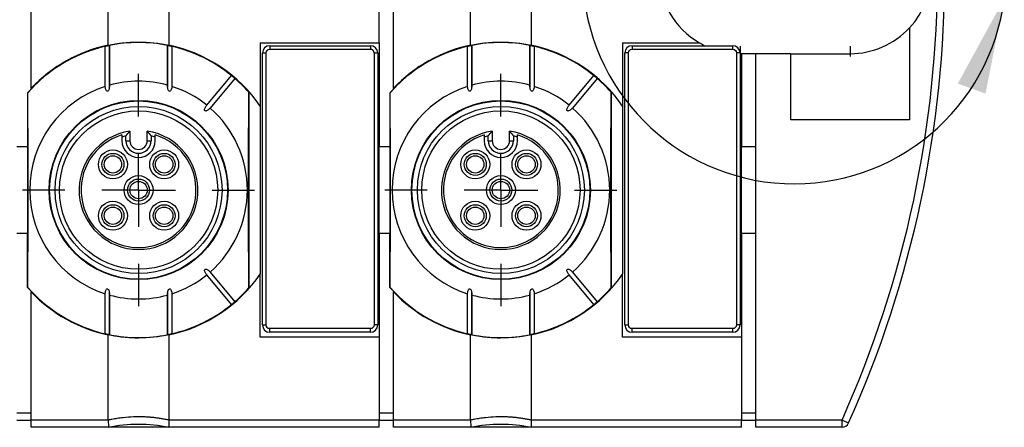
# Model space of a CAD drawing. Header units: millimetres. Extents: x 13 to 546, y 13 to 419.
# Tile 20 of 23: x 287 to 355, y 158 to 186. Entities that reach past the tile are written whole.
import ezdxf

# ---------------------------------------------------------------- set-up
doc = ezdxf.new("R2010")
doc.units = ezdxf.units.MM
doc.header["$LTSCALE"] = 2
doc.linetypes.add('SLD-Center', pattern=[19.05, 15.24, -1.27, 1.27, -1.27])
doc.linetypes.add('SLD-Solid', pattern=[0])
doc.layers.add('CENTER', color=40, linetype='SLD-Center')
doc.layers.add('TEXT', color=140, linetype='SLD-Solid', lineweight=25)

# ---------------------------------------------------------------- blocks, each defined once
blk = doc.blocks.new('SW_CENTERMARKSYMBOL_3')
at = {"layer": 'CENTER', "color": 0}
for p, q in [((0, 5.08), (0, 8)), ((0, 0), (0, 2.54)), ((-5.08, 0), (-8, 0)), ((0, 0), (-2.54, 0)), ((0, 0), (0, -2.54)), ((0, 0), (2.54, 0)), ((5.08, 0), (8, 0)), ((0, -5.08), (0, -8))]:
    blk.add_line(p, q, dxfattribs=at)
blk = doc.blocks.new('SW_CENTERMARKSYMBOL_4')
at = {"layer": 'CENTER', "color": 0}
for p, q in [((0, 5.08), (0, 8)), ((0, 0), (0, 2.54)), ((-5.08, 0), (-8, 0)), ((0, 0), (-2.54, 0)), ((0, 0), (0, -2.54)), ((0, 0), (2.54, 0)), ((5.08, 0), (8, 0)), ((0, -5.08), (0, -8))]:
    blk.add_line(p, q, dxfattribs=at)
blk = doc.blocks.new('SW_CENTERMARKSYMBOL_17')
at = {"layer": 'CENTER', "color": 0}
for p, q in [((0, 5.08), (0, 5.79)), ((0, 0), (0, 2.54)), ((-5.08, 0), (-5.79, 0)), ((0, 0), (-2.54, 0)), ((0, 0), (0, -2.54)), ((0, 0), (2.54, 0)), ((5.08, 0), (5.79, 0)), ((0, -5.08), (0, -5.79))]:
    blk.add_line(p, q, dxfattribs=at)
blk = doc.blocks.new('SW_CENTERMARKSYMBOL_18')
at = {"layer": 'CENTER', "color": 0}
for p, q in [((0, 5.08), (0, 5.79)), ((0, 0), (0, 2.54)), ((-5.08, 0), (-5.79, 0)), ((0, 0), (-2.54, 0)), ((0, 0), (0, -2.54)), ((0, 0), (2.54, 0)), ((5.08, 0), (5.79, 0)), ((0, -5.08), (0, -5.79))]:
    blk.add_line(p, q, dxfattribs=at)

msp = doc.modelspace()

# ---------------------------------------------------------------- linework, layer by layer
for p, q in [((287.373, 181.77), (287.373, 197.73)), ((312.373, 181.77), (312.373, 197.73)), ((292.673, 184.732), (292.673, 194.769)), ((296.873, 194.769), (296.873, 184.732)), ((311.373, 184.9), (311.373, 194.6)), ((317.673, 184.732), (317.673, 194.769)), ((321.873, 194.769), (321.873, 184.732)), ((347.973, 185.936), (347.973, 179.6)), ((303.173, 184.9), (311.373, 184.9)), ((303.173, 184.9), (303.173, 180.536)), ((311.373, 184.9), (311.373, 177.75)), ((328.173, 184.9), (333.474, 184.9)), ((328.173, 184.9), (328.173, 180.536)), ((292.474, 181.896), (292.474, 184.657)), ((292.772, 184.722), (292.772, 181.985)), ((292.773, 181.79), (292.773, 184.757)), ((296.773, 184.749), (296.773, 181.843)), ((296.774, 181.985), (296.774, 184.722)), ((297.072, 184.657), (297.072, 181.896)), ((303.323, 165.45), (303.323, 184.2)), ((303.323, 184.2), (303.573, 184.2)), ((303.573, 165.45), (303.573, 184.2)), ((303.823, 184.7), (303.823, 184.45)), ((303.823, 184.7), (310.773, 184.7)), ((303.823, 184.45), (310.773, 184.45)), ((310.773, 184.7), (310.773, 184.45)), ((311.023, 184.2), (311.023, 165.45)), ((311.023, 184.2), (311.273, 184.2)), ((311.273, 184.2), (311.273, 165.45)), ((317.474, 181.896), (317.474, 184.657)), ((317.772, 184.722), (317.772, 181.985)), ((317.773, 181.79), (317.773, 184.757)), ((321.773, 184.749), (321.773, 181.843)), ((321.774, 181.985), (321.774, 184.722)), ((322.072, 184.657), (322.072, 181.896)), ((328.323, 165.45), (328.323, 184.2)), ((328.573, 184.2), (328.323, 184.2)), ((328.573, 165.45), (328.573, 184.2)), ((328.823, 184.7), (328.823, 184.45)), ((328.823, 184.7), (335.773, 184.7)), ((328.823, 184.45), (335.773, 184.45)), ((335.773, 184.45), (335.773, 184.7)), ((336.023, 184.2), (336.023, 165.45)), ((336.273, 184.2), (336.023, 184.2)), ((336.273, 184.2), (336.273, 165.45)), ((336.373, 184.15), (336.373, 177.75)), ((337.373, 184.15), (336.373, 184.15)), ((339.773, 184.15), (337.373, 184.15)), ((337.373, 158.9), (337.373, 184.15)), ((339.773, 179.6), (339.773, 184.15)), ((339.773, 184.15), (343.873, 184.15)), ((299.482, 180.596), (301.195, 182.637)), ((301.425, 182.444), (299.712, 180.403)), ((324.482, 180.596), (326.195, 182.637)), ((326.425, 182.444), (324.712, 180.403)), ((287.123, 181.459), (287.132, 181.463)), ((287.123, 181.459), (287.123, 177.75)), ((302.373, 181.516), (302.364, 181.519)), ((302.373, 181.516), (302.373, 167.985)), ((312.123, 181.459), (312.132, 181.463)), ((312.123, 181.459), (312.123, 177.75)), ((327.373, 181.516), (327.364, 181.519)), ((327.373, 181.516), (327.373, 167.985)), ((303.173, 180.536), (303.173, 168.964)), ((328.173, 180.536), (328.173, 168.964)), ((347.973, 179.6), (339.773, 179.6)), ((294.173, 178.806), (294.173, 178.15)), ((295.373, 178.15), (295.373, 178.806)), ((319.173, 178.806), (319.173, 178.15)), ((320.373, 178.15), (320.373, 178.806)), ((293.623, 178.406), (293.623, 178.15)), ((293.905, 178.15), (293.905, 178.483)), ((293.905, 178.15), (294.173, 178.15)), ((295.373, 178.15), (295.641, 178.15)), ((295.641, 178.483), (295.641, 178.15)), ((295.923, 178.15), (295.923, 178.406)), ((318.623, 178.406), (318.623, 178.15)), ((318.905, 178.15), (318.905, 178.483)), ((318.905, 178.15), (319.173, 178.15)), ((320.373, 178.15), (320.641, 178.15)), ((320.641, 178.483), (320.641, 178.15)), ((320.923, 178.15), (320.923, 178.406)), ((286.373, 177.75), (287.123, 177.75)), ((287.123, 177.75), (287.123, 171.75)), ((311.373, 177.75), (312.123, 177.75)), ((311.373, 171.75), (311.373, 177.75)), ((312.123, 177.75), (312.123, 171.75)), ((336.373, 177.75), (337.373, 177.75)), ((336.373, 171.75), (336.373, 177.75)), ((287.123, 171.75), (286.373, 171.75)), ((287.123, 168.041), (287.123, 171.75)), ((311.373, 171.75), (311.373, 164.6)), ((312.123, 171.75), (311.373, 171.75)), ((312.123, 168.041), (312.123, 171.75)), ((336.373, 171.75), (336.373, 164.6)), ((337.373, 171.75), (336.373, 171.75)), ((301.195, 166.864), (299.482, 168.905)), ((299.712, 169.097), (301.425, 167.056)), ((303.173, 164.6), (303.173, 168.964)), ((326.195, 166.864), (324.482, 168.905)), ((324.712, 169.097), (326.425, 167.056)), ((328.173, 164.6), (328.173, 168.964)), ((287.123, 168.041), (287.132, 168.038)), ((302.364, 167.981), (302.373, 167.985)), ((312.123, 168.041), (312.132, 168.038)), ((327.364, 167.981), (327.373, 167.985)), ((287.373, 158.9), (287.373, 167.73)), ((292.474, 164.843), (292.474, 167.604)), ((292.772, 167.515), (292.772, 164.779)), ((292.773, 164.752), (292.773, 167.658)), ((296.773, 167.71), (296.773, 164.743)), ((296.774, 164.779), (296.774, 167.515)), ((297.072, 167.604), (297.072, 164.843)), ((312.373, 158.9), (312.373, 167.73)), ((317.474, 164.843), (317.474, 167.604)), ((317.772, 167.515), (317.772, 164.779)), ((317.773, 164.752), (317.773, 167.658)), ((321.773, 167.71), (321.773, 164.743)), ((321.774, 164.779), (321.774, 167.515)), ((322.072, 167.604), (322.072, 164.843)), ((303.323, 165.45), (303.573, 165.45)), ((310.773, 165.2), (303.823, 165.2)), ((303.823, 164.95), (303.823, 165.2)), ((310.773, 164.95), (310.773, 165.2)), ((311.273, 165.45), (311.023, 165.45)), ((328.323, 165.45), (328.573, 165.45)), ((335.773, 165.2), (328.823, 165.2)), ((328.823, 164.95), (328.823, 165.2)), ((335.773, 164.95), (335.773, 165.2)), ((336.273, 165.45), (336.023, 165.45)), ((292.673, 158.9), (292.673, 164.769)), ((296.873, 164.769), (296.873, 158.9)), ((311.373, 164.6), (303.173, 164.6)), ((310.773, 164.95), (303.823, 164.95)), ((311.373, 164.6), (311.373, 158.9)), ((317.673, 158.9), (317.673, 164.769)), ((321.873, 164.769), (321.873, 158.9)), ((336.373, 164.6), (328.173, 164.6)), ((335.773, 164.95), (328.823, 164.95)), ((336.373, 164.6), (336.373, 158.9)), ((286.373, 159.4), (287.373, 159.4)), ((311.373, 159.4), (312.373, 159.4)), ((336.373, 159.4), (337.373, 159.4)), ((286.373, 158.9), (287.373, 158.9)), ((287.373, 158.4), (287.373, 158.9)), ((292.673, 158.9), (287.373, 158.9)), ((292.673, 158.4), (287.373, 158.4)), ((296.873, 158.4), (292.673, 158.4)), ((311.373, 158.9), (296.873, 158.9)), ((311.373, 158.4), (296.873, 158.4)), ((311.373, 158.4), (311.373, 158.9)), ((311.373, 158.9), (312.373, 158.9)), ((312.373, 158.4), (312.373, 158.9)), ((317.673, 158.9), (312.373, 158.9)), ((317.673, 158.4), (312.373, 158.4)), ((321.873, 158.4), (317.673, 158.4)), ((336.373, 158.9), (321.873, 158.9)), ((336.373, 158.4), (321.873, 158.4)), ((336.373, 158.4), (336.373, 158.9)), ((336.373, 158.9), (337.373, 158.9)), ((343.313, 158.9), (337.373, 158.9)), ((337.373, 158.4), (337.373, 158.9)), ((343.313, 158.4), (337.373, 158.4)), ((343.313, 158.4), (343.313, 158.9)), ((343.313, 158.9), (343.769, 158.696))]:
    msp.add_line(p, q)
at = {"flags": 128}
for points in [[(287.132, 168.038), (287.143, 169.651), (287.151, 171.319), (287.156, 173.025), (287.157, 174.75), (287.156, 176.475), (287.151, 178.181), (287.143, 179.85), (287.132, 181.463)], [(302.364, 181.519), (302.353, 179.894), (302.345, 178.211), (302.34, 176.49), (302.339, 174.75), (302.34, 173.01), (302.345, 171.289), (302.353, 169.607), (302.364, 167.981)], [(312.132, 168.038), (312.143, 169.651), (312.151, 171.319), (312.156, 173.025), (312.157, 174.75), (312.156, 176.475), (312.151, 178.181), (312.143, 179.85), (312.132, 181.463)], [(327.364, 181.519), (327.353, 179.894), (327.345, 178.211), (327.34, 176.49), (327.339, 174.75), (327.34, 173.01), (327.345, 171.289), (327.353, 169.607), (327.364, 167.981)]]:
    msp.add_lwpolyline(points, dxfattribs=at)
for centre, radius in [((294.773, 174.75), 6.175), ((294.773, 174.75), 6.14), ((319.773, 174.75), 6.175), ((319.773, 174.75), 6.14), ((294.773, 174.75), 5.76), ((294.773, 174.75), 5.46), ((319.773, 174.75), 5.76), ((319.773, 174.75), 5.46), ((293.005, 176.518), 1), ((296.541, 176.518), 1), ((318.005, 176.518), 1), ((321.541, 176.518), 1), ((293.005, 176.518), 0.758), ((293.005, 176.518), 0.6), ((296.541, 176.518), 0.758), ((296.541, 176.518), 0.6), ((318.005, 176.518), 0.758), ((318.005, 176.518), 0.6), ((321.541, 176.518), 0.758), ((321.541, 176.518), 0.6), ((294.773, 174.75), 1), ((294.773, 174.75), 0.758), ((294.773, 174.75), 0.6), ((319.773, 174.75), 1), ((319.773, 174.75), 0.758), ((319.773, 174.75), 0.6), ((293.005, 172.982), 1), ((296.541, 172.982), 1), ((318.005, 172.982), 1), ((321.541, 172.982), 1), ((293.005, 172.982), 0.758), ((293.005, 172.982), 0.6), ((296.541, 172.982), 0.758), ((296.541, 172.982), 0.6), ((318.005, 172.982), 0.758), ((318.005, 172.982), 0.6), ((321.541, 172.982), 0.758), ((321.541, 172.982), 0.6)]:
    msp.add_circle(centre, radius)
for centre, radius, start, end in [((274.403, 189.75), 76, 335.8825, 24.1175), ((274.403, 189.75), 75.5, 335.8825, 24.1175), ((336.273, 189.75), 5.6, 119.99473, 240.00527), ((343.873, 189.75), 5.6, 317.06634, 42.93366), ((343.873, 189.75), 5.6, 270, 317.06634), ((294.773, 174.75), 10.175, 41.67497, 138.75026), ((294.773, 174.75), 10.17, 78.65339, 101.34661), ((319.773, 174.75), 10.175, 41.67497, 138.75026), ((319.773, 174.75), 10.17, 78.65339, 101.34661), ((336.273, 189.75), 5.6, 240.00527, 244.39379), ((294.773, 174.75), 10.17, 103.06385, 138.70141), ((294.773, 174.75), 10.2, 101.88116, 136.50964), ((294.773, 174.75), 10.2, 34.56032, 78.11884), ((294.773, 174.75), 10.17, 50.84506, 76.93615), ((303.823, 184.2), 0.5, 90, 180), ((310.773, 184.2), 0.5, 360, 90), ((319.773, 174.75), 10.17, 103.06385, 138.70141), ((319.773, 174.75), 10.2, 101.88116, 136.50964), ((319.773, 174.75), 10.2, 34.56032, 78.11884), ((319.773, 174.75), 10.17, 50.84506, 76.93615), ((328.823, 184.2), 0.5, 90, 180), ((335.773, 184.2), 0.5, 0, 90), ((336.273, 189.75), 5.6, 270, 271.02308), ((294.773, 174.75), 7.507, 74.54013, 105.45987), ((294.773, 174.75), 10.17, 41.72359, 49.15494), ((319.773, 174.75), 7.507, 74.54013, 105.45987), ((319.773, 174.75), 10.17, 41.72359, 49.15494), ((294.773, 174.75), 7.507, 107.83349, 252.16651), ((294.773, 174.75), 7.507, 51.14498, 72.16651), ((319.773, 174.75), 7.507, 107.83349, 252.16651), ((319.773, 174.75), 7.507, 51.14498, 72.16651), ((294.773, 174.75), 7.507, 311.14498, 48.85502), ((319.773, 174.75), 7.507, 311.14498, 48.85502), ((294.773, 174.75), 4.1, 98.41497, 81.58503), ((319.773, 174.75), 4.1, 98.41497, 81.58503), ((294.773, 174.75), 3.966, 106.85573, 73.14427), ((294.773, 174.75), 3.832, 103.09094, 107.46363), ((294.773, 178.15), 1.15, 180, 0), ((294.773, 178.15), 0.868, 180, 360), ((294.773, 178.15), 0.6, 180, 360), ((294.773, 174.75), 3.832, 72.53637, 76.90906), ((319.773, 174.75), 3.966, 106.85573, 73.14427), ((319.773, 174.75), 3.832, 103.09094, 107.46363), ((319.773, 178.15), 1.15, 180, 0), ((319.773, 178.15), 0.868, 180, 0), ((319.773, 178.15), 0.6, 180, 0), ((319.773, 174.75), 3.832, 72.53637, 76.90906), ((294.773, 174.75), 10.2, 281.88116, 325.43968), ((294.773, 174.75), 7.507, 287.83349, 308.85502), ((319.773, 174.75), 10.2, 281.88116, 325.43968), ((319.773, 174.75), 7.507, 287.83349, 308.85502), ((294.773, 174.75), 10.175, 221.24974, 318.32503), ((294.773, 174.75), 10.17, 221.29859, 256.93615), ((294.773, 174.75), 10.17, 310.84506, 318.27641), ((319.773, 174.75), 10.175, 221.24974, 258.66412), ((319.773, 174.75), 10.17, 221.29859, 256.93615), ((319.773, 174.75), 10.175, 264.99778, 318.32503), ((319.773, 174.75), 10.17, 310.84506, 318.27641), ((294.773, 174.75), 10.2, 223.49036, 258.11884), ((294.773, 174.75), 7.507, 254.54013, 285.45987), ((319.773, 174.75), 10.2, 223.49036, 258.11884), ((319.773, 174.75), 7.507, 254.54013, 285.45987), ((294.773, 174.75), 10.17, 283.06385, 309.15494), ((319.773, 174.75), 10.17, 283.06385, 309.15494), ((303.823, 165.45), 0.5, 180, 270), ((310.773, 165.45), 0.5, 270, 0), ((328.823, 165.45), 0.5, 180, 270), ((335.773, 165.45), 0.5, 270, 360), ((294.773, 174.75), 10.17, 258.65339, 281.34661), ((319.773, 174.75), 10.17, 258.65339, 281.34661), ((343.313, 158.9), 0.5, 270, 335.8825)]:
    msp.add_arc(centre, radius, start, end)
for points, knots in [([(292.673, 184.732), (293.358, 184.876), (294.058, 184.95), (295.489, 184.95), (296.188, 184.876), (296.873, 184.732)], [0, 0, 0, 0, 0.5, 0.5, 1, 1, 1, 1]), ([(317.673, 184.732), (318.358, 184.876), (319.058, 184.95), (320.489, 184.95), (321.188, 184.876), (321.873, 184.732)], [0, 0, 0, 0, 0.5, 0.5, 1, 1, 1, 1]), ([(292.474, 184.657), (292.479, 184.659), (292.496, 184.663), (292.55, 184.676), (292.589, 184.685), (292.675, 184.704), (292.718, 184.712), (292.767, 184.722), (292.776, 184.723), (292.772, 184.722)], [0, 0, 0, 0, 0.25, 0.25, 0.5, 0.5, 0.75, 0.75, 1, 1, 1, 1]), ([(296.774, 184.722), (296.77, 184.723), (296.778, 184.722), (296.828, 184.712), (296.87, 184.704), (296.957, 184.685), (296.996, 184.676), (297.051, 184.663), (297.068, 184.659), (297.072, 184.657)], [0, 0, 0, 0, 0.25, 0.25, 0.5, 0.5, 0.75, 0.75, 1, 1, 1, 1]), ([(303.573, 184.2), (303.573, 184.267), (303.6, 184.33), (303.693, 184.424), (303.757, 184.45), (303.823, 184.45)], [0, 0, 0, 0, 0.5, 0.5, 1, 1, 1, 1]), ([(311.023, 184.2), (311.022, 184.217), (311.021, 184.25), (311.006, 184.297), (310.983, 184.34), (310.951, 184.378), (310.912, 184.411), (310.867, 184.433), (310.82, 184.448), (310.789, 184.449), (310.773, 184.45)], [0, 0, 0, 0, 0.127004, 0.249361, 0.372124, 0.500301, 0.628715, 0.760123, 0.879338, 1, 1, 1, 1]), ([(317.474, 184.657), (317.479, 184.659), (317.496, 184.663), (317.55, 184.676), (317.589, 184.685), (317.675, 184.704), (317.718, 184.712), (317.767, 184.722), (317.776, 184.723), (317.772, 184.722)], [0, 0, 0, 0, 0.25, 0.25, 0.5, 0.5, 0.75, 0.75, 1, 1, 1, 1]), ([(321.774, 184.722), (321.77, 184.723), (321.778, 184.722), (321.828, 184.712), (321.87, 184.704), (321.957, 184.685), (321.996, 184.676), (322.051, 184.663), (322.068, 184.659), (322.072, 184.657)], [0, 0, 0, 0, 0.25, 0.25, 0.5, 0.5, 0.75, 0.75, 1, 1, 1, 1]), ([(328.573, 184.2), (328.573, 184.267), (328.6, 184.33), (328.693, 184.424), (328.757, 184.45), (328.823, 184.45)], [0, 0, 0, 0, 0.5, 0.5, 1, 1, 1, 1]), ([(335.773, 184.45), (335.839, 184.45), (335.903, 184.424), (335.997, 184.33), (336.023, 184.267), (336.023, 184.2)], [0, 0, 0, 0, 0.5, 0.5, 1, 1, 1, 1]), ([(301.195, 182.637), (301.195, 182.637), (301.206, 182.629), (301.246, 182.597), (301.278, 182.571), (301.344, 182.515), (301.376, 182.488), (301.415, 182.453), (301.425, 182.444), (301.425, 182.444)], [0, 0, 0, 0, 0.25, 0.25, 0.5, 0.5, 0.75, 0.75, 1, 1, 1, 1]), ([(326.195, 182.637), (326.195, 182.637), (326.206, 182.629), (326.246, 182.597), (326.278, 182.571), (326.344, 182.515), (326.376, 182.488), (326.415, 182.453), (326.425, 182.444), (326.425, 182.444)], [0, 0, 0, 0, 0.25, 0.25, 0.5, 0.5, 0.75, 0.75, 1, 1, 1, 1]), ([(292.772, 181.985), (292.776, 181.912), (292.771, 181.839), (292.75, 181.732), (292.74, 181.696), (292.712, 181.628), (292.695, 181.593), (292.651, 181.559), (292.632, 181.552), (292.595, 181.558), (292.579, 181.57), (292.542, 181.61), (292.526, 181.645), (292.489, 181.749), (292.478, 181.822), (292.474, 181.896)], [0, 0, 0, 0, 0.25, 0.25, 0.375, 0.375, 0.5, 0.5, 0.5625, 0.5625, 0.625, 0.625, 0.75, 0.75, 1, 1, 1, 1]), ([(297.072, 181.896), (297.069, 181.823), (297.058, 181.75), (297.021, 181.646), (297.005, 181.611), (296.968, 181.571), (296.952, 181.559), (296.916, 181.552), (296.897, 181.558), (296.852, 181.592), (296.835, 181.626), (296.807, 181.695), (296.797, 181.73), (296.776, 181.838), (296.771, 181.912), (296.774, 181.985)], [0, 0, 0, 0, 0.25, 0.25, 0.375, 0.375, 0.4375, 0.4375, 0.5, 0.5, 0.625, 0.625, 0.75, 0.75, 1, 1, 1, 1]), ([(317.772, 181.985), (317.776, 181.912), (317.771, 181.839), (317.75, 181.732), (317.74, 181.696), (317.712, 181.628), (317.695, 181.593), (317.651, 181.559), (317.632, 181.552), (317.595, 181.558), (317.579, 181.57), (317.542, 181.61), (317.526, 181.645), (317.489, 181.749), (317.478, 181.822), (317.474, 181.896)], [0, 0, 0, 0, 0.25, 0.25, 0.375, 0.375, 0.5, 0.5, 0.5625, 0.5625, 0.625, 0.625, 0.75, 0.75, 1, 1, 1, 1]), ([(322.072, 181.896), (322.069, 181.823), (322.058, 181.75), (322.021, 181.646), (322.005, 181.611), (321.968, 181.571), (321.952, 181.559), (321.916, 181.552), (321.897, 181.558), (321.852, 181.592), (321.835, 181.626), (321.807, 181.695), (321.797, 181.73), (321.776, 181.838), (321.771, 181.912), (321.774, 181.985)], [0, 0, 0, 0, 0.25, 0.25, 0.375, 0.375, 0.4375, 0.4375, 0.5, 0.5, 0.625, 0.625, 0.75, 0.75, 1, 1, 1, 1]), ([(299.712, 180.403), (299.666, 180.348), (299.615, 180.299), (299.527, 180.239), (299.496, 180.221), (299.445, 180.204), (299.427, 180.199), (299.391, 180.198), (299.372, 180.202), (299.344, 180.226), (299.337, 180.243), (299.331, 180.279), (299.332, 180.297), (299.341, 180.35), (299.353, 180.384), (299.397, 180.481), (299.437, 180.541), (299.482, 180.596)], [0, 0, 0, 0, 0.25, 0.25, 0.375, 0.375, 0.4375, 0.4375, 0.5, 0.5, 0.5625, 0.5625, 0.625, 0.625, 0.75, 0.75, 1, 1, 1, 1]), ([(324.712, 180.403), (324.666, 180.348), (324.615, 180.299), (324.527, 180.239), (324.496, 180.221), (324.445, 180.204), (324.427, 180.199), (324.391, 180.198), (324.372, 180.202), (324.344, 180.226), (324.337, 180.243), (324.331, 180.279), (324.332, 180.297), (324.341, 180.35), (324.353, 180.384), (324.397, 180.481), (324.437, 180.541), (324.482, 180.596)], [0, 0, 0, 0, 0.25, 0.25, 0.375, 0.375, 0.4375, 0.4375, 0.5, 0.5, 0.5625, 0.5625, 0.625, 0.625, 0.75, 0.75, 1, 1, 1, 1]), ([(299.482, 168.905), (299.437, 168.959), (299.397, 169.018), (299.353, 169.116), (299.341, 169.15), (299.332, 169.202), (299.331, 169.221), (299.337, 169.256), (299.344, 169.274), (299.372, 169.298), (299.39, 169.302), (299.426, 169.301), (299.444, 169.297), (299.495, 169.28), (299.526, 169.262), (299.614, 169.202), (299.666, 169.152), (299.712, 169.097)], [0, 0, 0, 0, 0.25, 0.25, 0.375, 0.375, 0.4375, 0.4375, 0.5, 0.5, 0.5625, 0.5625, 0.625, 0.625, 0.75, 0.75, 1, 1, 1, 1]), ([(324.482, 168.905), (324.437, 168.959), (324.397, 169.018), (324.353, 169.116), (324.341, 169.15), (324.332, 169.202), (324.331, 169.221), (324.337, 169.256), (324.344, 169.274), (324.372, 169.298), (324.39, 169.302), (324.426, 169.301), (324.444, 169.297), (324.495, 169.28), (324.526, 169.262), (324.614, 169.202), (324.666, 169.152), (324.712, 169.097)], [0, 0, 0, 0, 0.25, 0.25, 0.375, 0.375, 0.4375, 0.4375, 0.5, 0.5, 0.5625, 0.5625, 0.625, 0.625, 0.75, 0.75, 1, 1, 1, 1]), ([(292.474, 167.604), (292.478, 167.678), (292.489, 167.751), (292.526, 167.855), (292.541, 167.889), (292.578, 167.93), (292.594, 167.942), (292.631, 167.949), (292.65, 167.942), (292.694, 167.908), (292.712, 167.874), (292.74, 167.806), (292.749, 167.77), (292.771, 167.663), (292.776, 167.589), (292.772, 167.515)], [0, 0, 0, 0, 0.25, 0.25, 0.375, 0.375, 0.4375, 0.4375, 0.5, 0.5, 0.625, 0.625, 0.75, 0.75, 1, 1, 1, 1]), ([(296.774, 167.515), (296.771, 167.589), (296.776, 167.661), (296.797, 167.768), (296.806, 167.804), (296.834, 167.873), (296.851, 167.907), (296.895, 167.942), (296.914, 167.949), (296.951, 167.942), (296.967, 167.931), (297.005, 167.89), (297.021, 167.855), (297.058, 167.751), (297.069, 167.678), (297.072, 167.604)], [0, 0, 0, 0, 0.25, 0.25, 0.375, 0.375, 0.5, 0.5, 0.5625, 0.5625, 0.625, 0.625, 0.75, 0.75, 1, 1, 1, 1]), ([(317.474, 167.604), (317.478, 167.678), (317.489, 167.751), (317.526, 167.855), (317.541, 167.889), (317.578, 167.93), (317.594, 167.942), (317.631, 167.949), (317.65, 167.942), (317.694, 167.908), (317.712, 167.874), (317.74, 167.806), (317.749, 167.77), (317.771, 167.663), (317.776, 167.589), (317.772, 167.515)], [0, 0, 0, 0, 0.25, 0.25, 0.375, 0.375, 0.4375, 0.4375, 0.5, 0.5, 0.625, 0.625, 0.75, 0.75, 1, 1, 1, 1]), ([(321.774, 167.515), (321.771, 167.589), (321.776, 167.661), (321.797, 167.768), (321.806, 167.804), (321.834, 167.873), (321.851, 167.907), (321.895, 167.942), (321.914, 167.949), (321.951, 167.942), (321.967, 167.931), (322.005, 167.89), (322.021, 167.855), (322.058, 167.751), (322.069, 167.678), (322.072, 167.604)], [0, 0, 0, 0, 0.25, 0.25, 0.375, 0.375, 0.5, 0.5, 0.5625, 0.5625, 0.625, 0.625, 0.75, 0.75, 1, 1, 1, 1]), ([(301.425, 167.056), (301.425, 167.056), (301.415, 167.047), (301.377, 167.013), (301.345, 166.986), (301.279, 166.93), (301.247, 166.904), (301.206, 166.871), (301.195, 166.863), (301.195, 166.864)], [0, 0, 0, 0, 0.25, 0.25, 0.5, 0.5, 0.75, 0.75, 1, 1, 1, 1]), ([(326.425, 167.056), (326.425, 167.056), (326.415, 167.047), (326.377, 167.013), (326.345, 166.986), (326.279, 166.93), (326.247, 166.904), (326.206, 166.871), (326.195, 166.863), (326.195, 166.864)], [0, 0, 0, 0, 0.25, 0.25, 0.5, 0.5, 0.75, 0.75, 1, 1, 1, 1]), ([(303.823, 165.2), (303.757, 165.2), (303.693, 165.227), (303.6, 165.32), (303.573, 165.384), (303.573, 165.45)], [0, 0, 0, 0, 0.5, 0.5, 1, 1, 1, 1]), ([(328.823, 165.2), (328.757, 165.2), (328.693, 165.227), (328.6, 165.32), (328.573, 165.384), (328.573, 165.45)], [0, 0, 0, 0, 0.5, 0.5, 1, 1, 1, 1]), ([(292.772, 164.779), (292.776, 164.777), (292.768, 164.779), (292.718, 164.788), (292.676, 164.797), (292.59, 164.815), (292.551, 164.824), (292.496, 164.837), (292.479, 164.842), (292.474, 164.843)], [0, 0, 0, 0, 0.25, 0.25, 0.5, 0.5, 0.75, 0.75, 1, 1, 1, 1]), ([(296.873, 164.769), (296.188, 164.625), (295.49, 164.551), (294.424, 164.55), (294.066, 164.569), (293.363, 164.642), (293.016, 164.697), (292.673, 164.769)], [0, 0, 0, 0, 0.5, 0.5, 0.75, 0.75, 1, 1, 1, 1]), ([(297.072, 164.843), (297.068, 164.842), (297.051, 164.837), (296.997, 164.824), (296.957, 164.815), (296.871, 164.797), (296.829, 164.788), (296.779, 164.779), (296.77, 164.777), (296.774, 164.779)], [0, 0, 0, 0, 0.25, 0.25, 0.5, 0.5, 0.75, 0.75, 1, 1, 1, 1]), ([(317.772, 164.779), (317.776, 164.777), (317.768, 164.779), (317.718, 164.788), (317.676, 164.797), (317.59, 164.815), (317.551, 164.824), (317.496, 164.837), (317.479, 164.842), (317.474, 164.843)], [0, 0, 0, 0, 0.25, 0.25, 0.5, 0.5, 0.75, 0.75, 1, 1, 1, 1]), ([(321.873, 164.769), (321.188, 164.625), (320.49, 164.551), (319.424, 164.55), (319.066, 164.569), (318.363, 164.642), (318.016, 164.697), (317.673, 164.769)], [0, 0, 0, 0, 0.5, 0.5, 0.75, 0.75, 1, 1, 1, 1]), ([(322.072, 164.843), (322.068, 164.842), (322.051, 164.837), (321.997, 164.824), (321.957, 164.815), (321.871, 164.797), (321.829, 164.788), (321.779, 164.779), (321.77, 164.777), (321.774, 164.779)], [0, 0, 0, 0, 0.25, 0.25, 0.5, 0.5, 0.75, 0.75, 1, 1, 1, 1]), ([(296.873, 158.889), (296.786, 158.908), (296.614, 158.945), (296.354, 158.992), (296.092, 159.032), (295.829, 159.065), (295.566, 159.09), (295.302, 159.108), (295.038, 159.119), (294.748, 159.122), (294.305, 159.114), (293.807, 159.079), (293.31, 159.012), (292.964, 158.952), (292.762, 158.908), (292.674, 158.889)], [0, 0, 0, 0, 0.06333, 0.126332, 0.189053, 0.251539, 0.313835, 0.375987, 0.438043, 0.500049, 0.579882, 0.749427, 0.851683, 0.93529, 1, 1, 1, 1]), ([(321.873, 158.889), (321.786, 158.908), (321.614, 158.945), (321.354, 158.992), (321.092, 159.032), (320.829, 159.065), (320.566, 159.09), (320.302, 159.108), (320.038, 159.119), (319.748, 159.122), (319.305, 159.114), (318.807, 159.079), (318.31, 159.012), (317.964, 158.952), (317.762, 158.908), (317.674, 158.889)], [0, 0, 0, 0, 0.06333, 0.126332, 0.189053, 0.251539, 0.313835, 0.375987, 0.438043, 0.500049, 0.579882, 0.749427, 0.851683, 0.93529, 1, 1, 1, 1]), ([(292.674, 158.889), (292.68, 158.825), (292.684, 158.763), (292.691, 158.645), (292.694, 158.592), (292.694, 158.502), (292.691, 158.465), (292.684, 158.416), (292.68, 158.402), (292.674, 158.4)], [0, 0, 0, 0, 0.25, 0.25, 0.5, 0.5, 0.75, 0.75, 1, 1, 1, 1]), ([(296.873, 158.889), (296.866, 158.825), (296.863, 158.763), (296.856, 158.645), (296.852, 158.592), (296.852, 158.502), (296.856, 158.465), (296.863, 158.416), (296.866, 158.402), (296.873, 158.4)], [0, 0, 0, 0, 0.25, 0.25, 0.5, 0.5, 0.75, 0.75, 1, 1, 1, 1]), ([(317.674, 158.889), (317.68, 158.825), (317.684, 158.763), (317.691, 158.645), (317.694, 158.592), (317.694, 158.502), (317.691, 158.465), (317.684, 158.416), (317.68, 158.402), (317.674, 158.4)], [0, 0, 0, 0, 0.25, 0.25, 0.5, 0.5, 0.75, 0.75, 1, 1, 1, 1]), ([(321.873, 158.889), (321.866, 158.825), (321.863, 158.763), (321.856, 158.645), (321.852, 158.592), (321.852, 158.502), (321.856, 158.465), (321.863, 158.416), (321.866, 158.402), (321.873, 158.4)], [0, 0, 0, 0, 0.25, 0.25, 0.5, 0.5, 0.75, 0.75, 1, 1, 1, 1])]:
    msp.add_open_spline(points, degree=3, knots=knots)
for points in [[(293.905, 178.483), (293.994, 178.595), (294.084, 178.702), (294.173, 178.806)], [(295.373, 178.806), (295.463, 178.702), (295.552, 178.595), (295.641, 178.483)], [(318.905, 178.483), (318.994, 178.595), (319.084, 178.702), (319.173, 178.806)], [(320.373, 178.806), (320.463, 178.702), (320.552, 178.595), (320.641, 178.483)], [(293.623, 178.546), (293.623, 178.499), (293.623, 178.452), (293.623, 178.406)], [(295.923, 178.406), (295.923, 178.452), (295.923, 178.499), (295.923, 178.546)], [(318.623, 178.546), (318.623, 178.499), (318.623, 178.452), (318.623, 178.406)], [(320.923, 178.406), (320.923, 178.452), (320.923, 178.499), (320.923, 178.546)], [(311.023, 165.45), (311.023, 165.312), (310.911, 165.2), (310.773, 165.2)], [(336.023, 165.45), (336.023, 165.312), (335.911, 165.2), (335.773, 165.2)], [(292.674, 158.889), (292.673, 158.893), (292.673, 158.897), (292.673, 158.9)], [(292.673, 158.4), (292.673, 158.4), (292.673, 158.4), (292.674, 158.4)], [(292.674, 158.4), (293.363, 158.548), (294.068, 158.622), (294.773, 158.622)], [(294.773, 158.622), (295.478, 158.622), (296.183, 158.548), (296.873, 158.4)], [(296.873, 158.9), (296.873, 158.897), (296.873, 158.893), (296.873, 158.889)], [(296.873, 158.4), (296.873, 158.4), (296.873, 158.4), (296.873, 158.4)], [(317.674, 158.889), (317.673, 158.893), (317.673, 158.897), (317.673, 158.9)], [(317.673, 158.4), (317.673, 158.4), (317.673, 158.4), (317.674, 158.4)], [(317.674, 158.4), (318.363, 158.548), (319.068, 158.622), (319.773, 158.622)], [(319.773, 158.622), (320.478, 158.622), (321.183, 158.548), (321.873, 158.4)], [(321.873, 158.9), (321.873, 158.897), (321.873, 158.893), (321.873, 158.889)], [(321.873, 158.4), (321.873, 158.4), (321.873, 158.4), (321.873, 158.4)]]:
    msp.add_open_spline(points, degree=3)
at = {"layer": 'TEXT'}
msp.add_arc((340.017, 189.786), 14.607, 11.12794, 352.78475, dxfattribs=at)
msp.add_solid([(354.508, 187.951), (351.3, 182.091), (353.21, 181.397)], dxfattribs=at)

# ---------------------------------------------------------------- block references
at = {"layer": 'CENTER'}
for name, p in [('SW_CENTERMARKSYMBOL_17', (336.273, 189.75)), ('SW_CENTERMARKSYMBOL_18', (343.873, 189.75)), ('SW_CENTERMARKSYMBOL_3', (294.773, 174.75)), ('SW_CENTERMARKSYMBOL_4', (319.773, 174.75))]:
    msp.add_blockref(name, p, dxfattribs=at)

doc.saveas('drawing.dxf')
